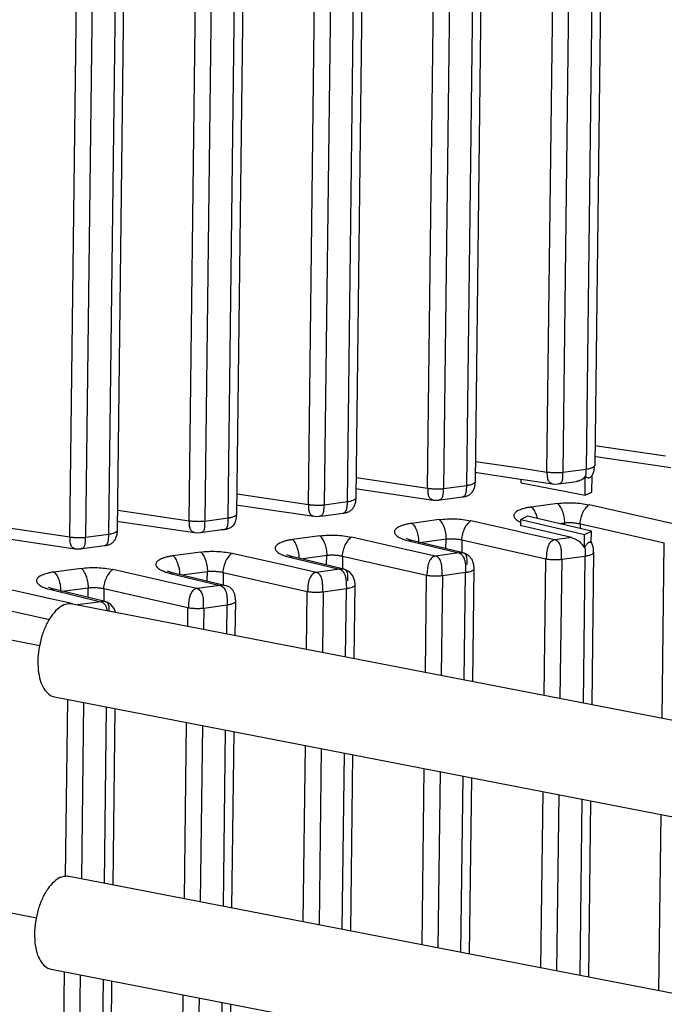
# Paper-space layout 'Layout1' of a CAD drawing. Header units: inches. Extents: x 29 to 351, y 58 to 234.
# Tile 83 of 104: x 111.83 to 113.43, y 160.5 to 162.96. Entities that reach past the tile are written whole.
import ezdxf

# ---------------------------------------------------------------- set-up
doc = ezdxf.new("R2010")
doc.units = ezdxf.units.IN
doc.header["$LTSCALE"] = 1.1
doc.header["$MEASUREMENT"] = 0
doc.linetypes.add('DASHED', pattern=[0.2, 0.1, -0.1])
doc.layers.get('0').update_dxf_attribs({"linetype": 'CONTINUOUS'})
doc.layers.add('3_ALL_AXES', color=7, linetype='CONTINUOUS')
doc.layers.add('7_ALL_FEATURES', color=7, linetype='CONTINUOUS')

psp = doc.layouts.get("Layout1")

# ---------------------------------------------------------------- linework, layer by layer
at = {"color": 7, "linetype": 'Continuous'}
for p, q in [((113.253, 161.7784), (113.2535, 161.8199)), ((113.0769, 161.8019), (113.077, 161.8107)), ((113.236, 161.771), (113.2366, 161.8181)), ((113.2366, 161.8181), (113.2374, 161.8173)), ((113.0698, 161.706), (113.0733, 161.7042)), ((113.0733, 161.7042), (113.0755, 161.7032)), ((113.0756, 161.6945), (113.0758, 161.7101)), ((113.0852, 161.6923), (113.0756, 161.6945)), ((113.0995, 161.689), (113.0852, 161.6923)), ((113.2024, 161.6649), (113.0995, 161.689)), ((113.2344, 161.6393), (113.2348, 161.6729)), ((113.2515, 161.6521), (113.2518, 161.6809)), ((113.2024, 161.6649), (113.1607, 161.6592)), ((113.221, 161.6557), (113.2249, 161.6522)), ((113.2249, 161.6522), (113.2267, 161.6504)), ((113.2351, 161.6406), (113.2344, 161.6393)), ((113.2366, 161.6431), (113.235, 161.6405))]:
    psp.add_line(p, q, dxfattribs=at)
at = {"color": 4, "linetype": 'DASHED'}
for p, q in [((111.8765, 161.3955), (111.4437, 161.4795)), ((111.8682, 160.7163), (111.428, 160.8017))]:
    psp.add_line(p, q, dxfattribs=at)
at = {"color": 7, "linetype": 'Continuous'}
for points, start_tangent, end_tangent in [([(113.2376, 161.8171), (113.2386, 161.8256), (113.2385, 161.8356)], (0.199409, 0.979916), (-0.060018, 0.998197)), ([(113.2366, 161.8181), (113.2287, 161.81), (113.2175, 161.8053), (113.215, 161.8049)], (-0.553323, -0.832966), (-0.990567, -0.137032)), ([(113.2374, 161.8172), (113.2416, 161.8145), (113.2458, 161.814), (113.2499, 161.8157), (113.2527, 161.8186)], (0.701488, -0.712681), (0.588228, 0.808695)), ([(113.0669, 161.7308), (113.0665, 161.7305), (113.0624, 161.7275), (113.0584, 161.721), (113.0586, 161.7176), (113.0602, 161.7142), (113.0632, 161.7108), (113.0674, 161.7076), (113.0698, 161.706)], (-0.857786, -0.514007), (0.867294, -0.497797)), ([(113.1015, 161.741), (113.0929, 161.7397), (113.085, 161.7379), (113.0779, 161.7357), (113.0717, 161.7333), (113.0669, 161.7308)], (-0.992241, -0.124328), (-0.857786, -0.514007)), ([(113.2024, 161.6649), (113.2157, 161.6594), (113.221, 161.6557)], (0.973733, -0.227694), (0.780641, -0.624979)), ([(113.2267, 161.6504), (113.2344, 161.6393)], (0.67558, -0.737286), (0.453223, -0.891397)), ([(113.2408, 161.6486), (113.2366, 161.6431)], (-0.656788, -0.754076), (-0.53988, -0.841742)), ([(113.2455, 161.6526), (113.2408, 161.6486)], (-0.922148, -0.386838), (-0.656788, -0.754076)), ([(113.2515, 161.6521), (113.2466, 161.6529), (113.2455, 161.6526)], (-0.779365, 0.62657), (-0.922148, -0.386838)), ([(113.2486, 161.6567), (113.2515, 161.6521)], (0.605772, -0.795638), (0.457548, -0.889185)), ([(113.2354, 161.6412), (113.2362, 161.6299), (113.2358, 161.6189)], (0.117563, -0.993065), (-0.082824, -0.996564))]:
    psp.add_spline(points, degree=3, dxfattribs=dict(at, start_tangent=start_tangent, end_tangent=end_tangent))
at = {"layer": '3_ALL_AXES', "color": 7, "linetype": 'Continuous'}
for p, q in [((111.9582, 161.5), (114.8565, 160.9378)), ((111.9132, 161.2681), (114.8115, 160.706)), ((111.9499, 160.8208), (114.8482, 160.2586)), ((111.9049, 160.5889), (114.8032, 160.0268))]:
    psp.add_line(p, q, dxfattribs=at)
at = {"layer": '3_ALL_AXES', "color": 7, "linetype": 'Continuous', "end_tangent": (0.980777, -0.19513)}
for points, start_tangent in [([(111.9371, 161.4972), (111.9535, 161.5005), (111.9582, 161.5)], (0.917444, 0.397864)), ([(111.9371, 161.4972), (111.9206, 161.4862), (111.905, 161.4683), (111.8916, 161.4445), (111.8812, 161.4167), (111.8745, 161.3866), (111.872, 161.3564), (111.8738, 161.3281), (111.8798, 161.3035), (111.8897, 161.2845), (111.9027, 161.2722), (111.9132, 161.2681)], (-0.917444, -0.397864)), ([(111.9288, 160.818), (111.9123, 160.807), (111.8967, 160.7891), (111.8833, 160.7653), (111.8729, 160.7375), (111.8662, 160.7074), (111.8637, 160.6772), (111.8655, 160.6488), (111.8715, 160.6243), (111.8814, 160.6053), (111.8943, 160.593), (111.9049, 160.5889)], (-0.917444, -0.397864)), ([(111.9288, 160.818), (111.9452, 160.8213), (111.9499, 160.8208)], (0.917444, 0.397864))]:
    psp.add_spline(points, degree=3, dxfattribs=dict(at, start_tangent=start_tangent))
at = {"layer": '7_ALL_FEATURES', "color": 7, "linetype": 'Continuous'}
for p, q in [((111.9515, 161.6665), (111.9987, 165.5255)), ((112.0379, 165.5179), (111.9908, 161.6657)), ((112.0488, 161.6736), (112.0957, 165.5067)), ((112.0704, 161.6837), (112.1171, 165.5025)), ((112.2489, 161.707), (112.2949, 165.4681)), ((112.3342, 165.4605), (112.2883, 161.7062)), ((112.3462, 161.7141), (112.3919, 165.4493)), ((112.3678, 161.7242), (112.4133, 165.4451)), ((112.5463, 161.7475), (112.5911, 165.4106)), ((112.6304, 165.403), (112.5857, 161.7467)), ((112.6436, 161.7546), (112.6881, 165.3918)), ((112.6653, 161.7647), (112.7096, 165.3876)), ((112.8437, 161.788), (112.8873, 165.3532)), ((112.9266, 165.3455), (112.8831, 161.7872)), ((112.9411, 161.7951), (112.9843, 165.3343)), ((112.9627, 161.8052), (113.0058, 165.3302)), ((113.1412, 161.8285), (113.1836, 165.2957)), ((113.2228, 165.2881), (113.1805, 161.8277)), ((113.2806, 165.2769), (113.2385, 161.8356)), ((113.302, 165.2727), (113.2601, 161.8457)), ((113.2607, 161.8948), (113.4363, 161.8687)), ((112.9633, 161.8549), (113.0791, 161.8377)), ((113.2601, 161.8457), (113.2601, 161.8458)), ((113.2604, 161.8674), (113.2632, 161.8669)), ((113.2632, 161.8669), (113.4332, 161.8419)), ((112.963, 161.8275), (112.9659, 161.8271)), ((112.9659, 161.8271), (113.0752, 161.811)), ((113.0791, 161.8377), (113.1412, 161.8285)), ((113.1805, 161.8277), (113.2385, 161.8356)), ((113.4332, 161.8419), (113.4501, 161.8394)), ((112.6659, 161.8144), (112.8437, 161.788)), ((112.8831, 161.7872), (112.9411, 161.7951)), ((112.9627, 161.8052), (112.9627, 161.8052)), ((113.0752, 161.811), (113.0932, 161.8083)), ((113.0769, 161.8019), (113.236, 161.771)), ((113.0932, 161.8083), (113.155, 161.7992)), ((113.1701, 161.7988), (113.2149, 161.8049)), ((113.1703, 161.7988), (113.1701, 161.7988)), ((112.3685, 161.7739), (112.5463, 161.7475)), ((112.6655, 161.787), (112.6685, 161.7865)), ((112.6685, 161.7865), (112.8407, 161.7612)), ((113.236, 161.771), (113.253, 161.7784)), ((112.3681, 161.7465), (112.3711, 161.746)), ((112.3711, 161.746), (112.5432, 161.7207)), ((112.5857, 161.7467), (112.6436, 161.7546)), ((112.6653, 161.7647), (112.6653, 161.7647)), ((112.8407, 161.7612), (112.8576, 161.7587)), ((112.8576, 161.7587), (112.8576, 161.7587)), ((112.9294, 161.7665), (112.9296, 161.7665)), ((113.1675, 161.75), (113.1015, 161.741)), ((113.4558, 161.6994), (113.2462, 161.7468)), ((112.071, 161.7334), (112.2489, 161.707)), ((112.632, 161.726), (112.6321, 161.726)), ((111.7416, 161.6976), (111.9515, 161.6665)), ((112.0707, 161.706), (112.0736, 161.7055)), ((112.0736, 161.7055), (112.2458, 161.6802)), ((112.2883, 161.7062), (112.3462, 161.7141)), ((112.5432, 161.7207), (112.5602, 161.7182)), ((112.5602, 161.7182), (112.5601, 161.7182)), ((112.8724, 161.7098), (112.8041, 161.7005)), ((113.069, 161.6799), (112.9511, 161.7066)), ((113.08, 161.712), (113.0758, 161.7101)), ((113.0758, 161.7101), (113.2348, 161.6729)), ((113.0829, 161.7134), (113.08, 161.712)), ((113.0928, 161.718), (113.0829, 161.7134)), ((113.2518, 161.6809), (113.0928, 161.718)), ((113.1705, 161.6999), (113.1847, 161.7018)), ((113.1846, 161.6966), (113.1847, 161.7018)), ((113.224, 161.6994), (113.2239, 161.6874)), ((113.224, 161.6994), (113.2544, 161.6925)), ((111.9908, 161.6657), (112.0488, 161.6736)), ((112.0704, 161.6837), (112.0704, 161.6837)), ((112.2458, 161.6802), (112.2627, 161.6777)), ((112.3361, 161.6852), (112.2778, 161.6772)), ((112.278, 161.6772), (112.2779, 161.6772)), ((112.3361, 161.6852), (112.3362, 161.6852)), ((113.0721, 161.6792), (113.069, 161.6799)), ((113.0967, 161.6737), (113.0721, 161.6792)), ((113.1607, 161.6592), (113.0967, 161.6737)), ((113.2348, 161.6729), (113.2518, 161.6809)), ((113.2544, 161.6925), (113.4336, 161.6521)), ((111.7579, 161.6677), (111.9484, 161.6397)), ((112.575, 161.6693), (112.5067, 161.66)), ((112.7991, 161.6332), (112.6537, 161.6661)), ((112.7891, 161.6587), (112.7964, 161.6568)), ((112.7917, 161.6619), (112.7904, 161.6626)), ((112.8044, 161.6578), (112.7964, 161.6568)), ((112.7964, 161.6568), (112.9213, 161.6266)), ((112.8046, 161.6578), (112.8044, 161.6578)), ((112.9323, 161.6269), (112.8046, 161.6578)), ((112.821, 161.659), (112.8212, 161.6523)), ((112.8251, 161.6528), (112.8895, 161.6616)), ((112.8892, 161.6373), (112.8895, 161.6616)), ((112.9289, 161.6592), (112.9285, 161.6269)), ((112.9289, 161.6592), (113.1385, 161.6119)), ((113.4283, 161.2149), (113.4336, 161.6521)), ((111.9484, 161.6397), (111.9653, 161.6372)), ((111.9653, 161.6372), (111.9653, 161.6372)), ((112.0371, 161.645), (112.0373, 161.645)), ((112.2775, 161.6288), (112.2092, 161.6195)), ((112.5017, 161.5927), (112.3562, 161.6256)), ((112.8633, 161.6187), (112.7991, 161.6332)), ((112.9213, 161.6266), (112.8633, 161.6187)), ((112.931, 161.6269), (112.9291, 161.6271)), ((112.9324, 161.6269), (112.931, 161.6271)), ((112.9364, 161.6254), (112.931, 161.6269)), ((112.9348, 161.6259), (112.9324, 161.6267)), ((112.9463, 161.6199), (112.9364, 161.6254)), ((113.2575, 161.6284), (113.2528, 161.2489)), ((113.2575, 161.6284), (113.2575, 161.6284)), ((112.4917, 161.6182), (112.499, 161.6163)), ((112.4949, 161.621), (112.4929, 161.622)), ((112.507, 161.6173), (112.499, 161.6163)), ((112.499, 161.6163), (112.6238, 161.5861)), ((112.5072, 161.6173), (112.507, 161.6173)), ((112.6349, 161.5864), (112.5072, 161.6172)), ((112.5276, 161.6123), (112.5921, 161.6211)), ((112.5918, 161.5968), (112.5921, 161.6211)), ((112.6315, 161.6187), (112.6311, 161.5864)), ((112.6315, 161.6187), (112.8411, 161.5714)), ((112.9545, 161.6102), (112.9463, 161.6199)), ((113.1344, 161.2719), (113.1385, 161.6119)), ((113.1779, 161.611), (113.1736, 161.2643)), ((113.1779, 161.611), (113.2358, 161.6189)), ((113.2358, 161.6189), (113.2314, 161.2531)), ((111.9801, 161.5883), (111.9118, 161.579)), ((112.2042, 161.5522), (112.0588, 161.5851)), ((112.1942, 161.5777), (112.2016, 161.5757)), ((112.1975, 161.5805), (112.1955, 161.5815)), ((112.2096, 161.5768), (112.2016, 161.5757)), ((112.2016, 161.5757), (112.3264, 161.5456)), ((112.2098, 161.5767), (112.2096, 161.5768)), ((112.3375, 161.5459), (112.2098, 161.5767)), ((112.2302, 161.5718), (112.2947, 161.5806)), ((112.2944, 161.5563), (112.2947, 161.5806)), ((112.334, 161.5782), (112.3336, 161.5459)), ((112.334, 161.5782), (112.5437, 161.5309)), ((112.5659, 161.5782), (112.5017, 161.5927)), ((112.6238, 161.5861), (112.5659, 161.5782)), ((112.6336, 161.5864), (112.6316, 161.5866)), ((112.635, 161.5864), (112.6336, 161.5866)), ((112.639, 161.5849), (112.6336, 161.5864)), ((112.6373, 161.5854), (112.6349, 161.5862)), ((112.6488, 161.5794), (112.639, 161.5849)), ((112.6571, 161.5697), (112.6488, 161.5794)), ((112.8805, 161.5705), (112.9384, 161.5784)), ((112.9351, 161.3105), (112.9384, 161.5784)), ((112.9383, 161.5905), (112.9384, 161.5784)), ((112.9566, 161.3063), (112.96, 161.5879)), ((112.96, 161.5878), (112.96, 161.5879)), ((112.2684, 161.5377), (112.2042, 161.5522)), ((112.6409, 161.55), (112.641, 161.5379)), ((112.8381, 161.3293), (112.8411, 161.5714)), ((112.8805, 161.5705), (112.8774, 161.3217)), ((111.9068, 161.5117), (111.7614, 161.5445)), ((111.8968, 161.5371), (111.9042, 161.5352)), ((111.8994, 161.5403), (111.8981, 161.541)), ((111.9122, 161.5363), (111.9042, 161.5352)), ((111.9042, 161.5352), (112.029, 161.5051)), ((111.9124, 161.5362), (111.9122, 161.5363)), ((112.04, 161.5054), (111.9124, 161.5362)), ((111.9288, 161.5375), (111.929, 161.5308)), ((111.9328, 161.5313), (111.9973, 161.5401)), ((111.997, 161.5158), (111.9973, 161.5401)), ((112.0366, 161.5377), (112.0362, 161.5054)), ((112.0366, 161.5377), (112.2462, 161.4903)), ((112.3264, 161.5456), (112.2684, 161.5377)), ((112.3359, 161.5459), (112.3342, 161.5461)), ((112.3376, 161.5458), (112.3359, 161.5461)), ((112.3419, 161.5446), (112.3359, 161.5459)), ((112.5419, 161.3868), (112.5437, 161.5309)), ((112.583, 161.53), (112.5812, 161.3792)), ((112.583, 161.53), (112.641, 161.5379)), ((112.6389, 161.368), (112.641, 161.5379)), ((112.6604, 161.3638), (112.6626, 161.5474)), ((112.6626, 161.5473), (112.6626, 161.5474)), ((111.9387, 161.5045), (111.9068, 161.5117)), ((111.9582, 161.5001), (111.9387, 161.5045)), ((112.0097, 161.5024), (111.971, 161.4972)), ((112.029, 161.5051), (112.0097, 161.5024)), ((112.0387, 161.5054), (112.0368, 161.5056)), ((112.0401, 161.5053), (112.0387, 161.5056)), ((112.0441, 161.5039), (112.0387, 161.5054)), ((112.0425, 161.5043), (112.0401, 161.5051)), ((112.054, 161.4984), (112.0441, 161.5039)), ((112.3641, 161.4213), (112.3652, 161.5069)), ((112.3652, 161.5069), (112.365, 161.5122)), ((111.7392, 161.4971), (111.9008, 161.4607)), ((112.0622, 161.4886), (112.054, 161.4984)), ((112.0656, 161.4792), (112.0622, 161.4886)), ((112.2457, 161.4442), (112.2462, 161.4903)), ((112.2856, 161.4894), (112.285, 161.4366)), ((112.2856, 161.4894), (112.3436, 161.4973)), ((112.3427, 161.4254), (112.3436, 161.4973)), ((111.9411, 160.8209), (111.9465, 161.2616)), ((111.9858, 161.254), (111.9804, 160.8149)), ((112.0382, 160.8037), (112.0435, 161.2428)), ((112.0596, 160.7995), (112.065, 161.2387)), ((112.2374, 160.765), (112.2427, 161.2042)), ((112.282, 161.1966), (112.2767, 160.7574)), ((112.3344, 160.7462), (112.3398, 161.1854)), ((112.3558, 160.7421), (112.3612, 161.1812)), ((112.5336, 160.7076), (112.539, 161.1467)), ((112.5783, 161.1391), (112.5729, 160.7)), ((112.6306, 160.6888), (112.636, 161.1279)), ((112.6521, 160.6846), (112.6574, 161.1237)), ((112.8298, 160.6501), (112.8352, 161.0893)), ((112.8745, 161.0817), (112.8691, 160.6425)), ((112.9268, 160.6313), (112.9322, 161.0705)), ((112.9483, 160.6271), (112.9537, 161.0663)), ((113.1261, 160.5927), (113.1314, 161.0318)), ((113.1707, 161.0242), (113.1653, 160.585)), ((113.2284, 161.013), (113.2231, 160.5739)), ((113.2499, 161.0088), (113.2445, 160.5697)), ((113.42, 160.5357), (113.4254, 160.9748)), ((111.8915, 156.7611), (111.9382, 160.5824)), ((111.9775, 160.5748), (111.9309, 156.7603)), ((111.9888, 156.7682), (112.0352, 160.5636)), ((112.0104, 156.7783), (112.0567, 160.5595)), ((112.1889, 156.8016), (112.2344, 160.525)), ((112.2737, 160.5174), (112.2283, 156.8008)), ((112.2862, 156.8087), (112.3315, 160.5062)), ((112.3079, 156.8188), (112.3529, 160.502))]:
    psp.add_line(p, q, dxfattribs=at)
for points in [[(113.2586, 161.8324), (113.2599, 161.8412), (113.2601, 161.8457)], [(113.2527, 161.8186), (113.256, 161.8244), (113.2586, 161.8324)], [(112.9553, 161.7792), (112.9566, 161.7812), (112.9577, 161.7832), (112.9587, 161.7854), (112.9597, 161.7876), (112.9604, 161.79), (112.9611, 161.7925), (112.9617, 161.795), (112.9621, 161.7976), (112.9624, 161.8003), (112.9626, 161.8031), (112.9627, 161.8052)], [(113.1542, 161.7994), (113.161, 161.7985), (113.1701, 161.7989)], [(112.9295, 161.7665), (112.9295, 161.7665), (112.9295, 161.7665), (112.9306, 161.7666), (112.9319, 161.7667), (112.9333, 161.7669), (112.9349, 161.7672), (112.9364, 161.7675), (112.938, 161.7678), (112.9395, 161.7682), (112.9411, 161.7688), (112.9428, 161.7694), (112.9444, 161.7701), (112.9461, 161.771), (112.9477, 161.772), (112.9494, 161.7731), (112.951, 161.7744), (112.9525, 161.7759), (112.954, 161.7775), (112.9553, 161.7792)], [(112.6579, 161.7387), (112.6592, 161.7406), (112.6603, 161.7427), (112.6613, 161.7448), (112.6622, 161.7471), (112.663, 161.7495), (112.6637, 161.7519), (112.6643, 161.7545), (112.6647, 161.7571), (112.665, 161.7598), (112.6652, 161.7626), (112.6653, 161.7647)], [(112.8576, 161.7587), (112.8639, 161.7582), (112.8715, 161.7586)], [(112.8715, 161.7586), (112.8809, 161.7599), (112.9125, 161.7642), (112.9294, 161.7665)], [(112.361, 161.6978), (112.3626, 161.7005), (112.364, 161.7035), (112.3652, 161.7067), (112.3662, 161.7103), (112.367, 161.7141), (112.3675, 161.7182), (112.3678, 161.7226), (112.3678, 161.7242)], [(112.574, 161.7181), (112.5835, 161.7194), (112.6151, 161.7237), (112.632, 161.726)], [(112.6321, 161.726), (112.6321, 161.726), (112.6321, 161.726), (112.6332, 161.7261), (112.6345, 161.7262), (112.6359, 161.7264), (112.6374, 161.7266), (112.639, 161.7269), (112.6406, 161.7273), (112.6421, 161.7277), (112.6437, 161.7283), (112.6453, 161.7289), (112.647, 161.7296), (112.6487, 161.7305), (112.6503, 161.7315), (112.652, 161.7326), (112.6536, 161.7339), (112.6551, 161.7353), (112.6566, 161.737), (112.6579, 161.7387)], [(112.3361, 161.6852), (112.3381, 161.6855), (112.3395, 161.6857), (112.3411, 161.686), (112.3429, 161.6864), (112.3447, 161.6868), (112.3467, 161.6874), (112.3487, 161.6881), (112.3508, 161.6891), (112.353, 161.6903), (112.3551, 161.6917), (112.3572, 161.6934), (112.3591, 161.6955), (112.361, 161.6978)], [(112.5601, 161.7182), (112.5664, 161.7177), (112.5741, 161.7181)], [(112.0631, 161.6577), (112.0643, 161.6596), (112.0655, 161.6617), (112.0665, 161.6638), (112.0674, 161.6661), (112.0682, 161.6685), (112.0688, 161.6709), (112.0694, 161.6735), (112.0698, 161.6761), (112.0702, 161.6788), (112.0704, 161.6816), (112.0704, 161.6837)], [(112.2619, 161.6778), (112.2687, 161.677), (112.2779, 161.6773)], [(112.0373, 161.645), (112.0373, 161.645), (112.0373, 161.645), (112.0384, 161.6451), (112.0396, 161.6452), (112.0411, 161.6454), (112.0426, 161.6456), (112.0442, 161.6459), (112.0457, 161.6463), (112.0473, 161.6467), (112.0489, 161.6472), (112.0505, 161.6478), (112.0521, 161.6486), (112.0538, 161.6494), (112.0555, 161.6504), (112.0571, 161.6516), (112.0587, 161.6529), (112.0603, 161.6543), (112.0617, 161.6559), (112.0631, 161.6577)], [(112.8043, 161.6577), (112.7983, 161.6593), (112.7917, 161.6619)], [(113.2575, 161.6284), (113.2574, 161.6328), (113.2568, 161.6383), (113.2558, 161.6434), (113.2542, 161.6486), (113.2518, 161.6535), (113.2515, 161.6539)], [(111.9653, 161.6372), (111.9716, 161.6366), (111.9793, 161.6371)], [(111.9792, 161.6371), (111.9886, 161.6384), (112.0202, 161.6427), (112.0371, 161.645)], [(112.5069, 161.6171), (112.5021, 161.6184), (112.4949, 161.621)], [(112.96, 161.5878), (112.9592, 161.5969), (112.9545, 161.6102)], [(112.2095, 161.5766), (112.2047, 161.5779), (112.1975, 161.5805)], [(112.6626, 161.5473), (112.6618, 161.5564), (112.6571, 161.5697)], [(111.912, 161.5361), (111.906, 161.5378), (111.8994, 161.5403)], [(112.365, 161.5122), (112.3631, 161.5237), (112.3582, 161.534), (112.3506, 161.541), (112.3419, 161.5446)]]:
    psp.add_lwpolyline(points, dxfattribs=at)
for points, start_tangent, end_tangent in [([(113.2385, 161.8356), (113.2407, 161.836), (113.2429, 161.8363), (113.2469, 161.8372), (113.2505, 161.8383), (113.2536, 161.8395), (113.2562, 161.8408), (113.2581, 161.8422), (113.2601, 161.8452), (113.2601, 161.8457)], (0.990321, 0.138797), (0.012664, 0.99992)), ([(113.1412, 161.8285), (113.142, 161.8284), (113.1462, 161.8279), (113.1508, 161.8276), (113.1557, 161.8273), (113.1583, 161.8272), (113.1608, 161.8271), (113.1658, 161.827), (113.1708, 161.8271), (113.1798, 161.8276), (113.1805, 161.8277)], (0.990149, -0.140019), (0.994274, 0.106859)), ([(113.1543, 161.7993), (113.1516, 161.8001), (113.148, 161.8024), (113.1454, 161.8057), (113.1444, 161.8077), (113.1436, 161.8101), (113.1426, 161.8154), (113.1421, 161.8215), (113.142, 161.8284)], (-0.981193, 0.193027), (0.012225, 0.999925)), ([(113.1798, 161.8276), (113.1799, 161.8207), (113.1798, 161.8143), (113.1796, 161.8114), (113.1792, 161.8087), (113.1786, 161.8063), (113.1778, 161.8042), (113.1754, 161.8011), (113.1721, 161.7993), (113.1702, 161.7989)], (0.016666, -0.999861), (-0.990109, -0.140301)), ([(112.9296, 161.7665), (112.9307, 161.7667), (112.9327, 161.7674), (112.9358, 161.7696), (112.937, 161.7711), (112.9381, 161.7728), (112.9389, 161.7749), (112.9396, 161.7771), (112.9404, 161.7823), (112.9409, 161.7884), (112.941, 161.7916), (112.9411, 161.7951)], (0.989295, 0.145932), (0.012225, 0.999925)), ([(112.9411, 161.7951), (112.9495, 161.7968), (112.9562, 161.799), (112.9587, 161.8003), (112.9607, 161.8017), (112.9626, 161.8046), (112.9627, 161.8052)], (0.990321, 0.138798), (0.007086, 0.999975)), ([(112.8437, 161.788), (112.8446, 161.7879), (112.8466, 161.7877), (112.8488, 161.7874), (112.8534, 161.787), (112.8583, 161.7867), (112.8608, 161.7866), (112.8633, 161.7866), (112.8683, 161.7865), (112.8732, 161.7866), (112.8779, 161.7868), (112.8822, 161.7871), (112.8831, 161.7872)], (0.990152, -0.14), (0.993986, 0.109511)), ([(112.8576, 161.7587), (112.8542, 161.7596), (112.8506, 161.7618), (112.848, 161.7652), (112.847, 161.7672), (112.8462, 161.7696), (112.8452, 161.7749), (112.8447, 161.781), (112.8446, 161.7844), (112.8446, 161.7879)], (-0.989131, 0.147039), (0.012225, 0.999925)), ([(112.8822, 161.7871), (112.8821, 161.7804), (112.8818, 161.7744), (112.8815, 161.7717), (112.8811, 161.7692), (112.8805, 161.7669), (112.8798, 161.7649), (112.8777, 161.7617), (112.8747, 161.7595), (112.8715, 161.7586)], (-0.012225, -0.999925), (-0.990528, -0.13731)), ([(112.5463, 161.7475), (112.5472, 161.7474), (112.5492, 161.7471), (112.5514, 161.7469), (112.556, 161.7465), (112.5608, 161.7462), (112.5633, 161.7461), (112.5658, 161.7461), (112.5709, 161.746), (112.5758, 161.746), (112.5805, 161.7462), (112.5848, 161.7466), (112.5857, 161.7467)], (0.990151, -0.140001), (0.993985, 0.109512)), ([(112.5601, 161.7182), (112.5568, 161.7191), (112.5532, 161.7213), (112.5506, 161.7247), (112.5496, 161.7267), (112.5488, 161.729), (112.5477, 161.7343), (112.5472, 161.7405), (112.5472, 161.7439), (112.5472, 161.7474)], (-0.989131, 0.147035), (0.012225, 0.999925)), ([(112.5848, 161.7466), (112.5847, 161.7398), (112.5844, 161.7339), (112.5841, 161.7312), (112.5837, 161.7287), (112.5831, 161.7264), (112.5824, 161.7244), (112.5803, 161.7212), (112.5773, 161.719), (112.5741, 161.7181)], (-0.012225, -0.999925), (-0.990527, -0.137316)), ([(112.6321, 161.726), (112.6333, 161.7262), (112.6352, 161.7269), (112.6384, 161.7291), (112.6396, 161.7306), (112.6406, 161.7323), (112.6415, 161.7344), (112.6421, 161.7366), (112.643, 161.7418), (112.6435, 161.7478), (112.6436, 161.7511), (112.6436, 161.7546)], (0.989294, 0.145934), (0.012225, 0.999925)), ([(112.6436, 161.7546), (112.6521, 161.7562), (112.6587, 161.7585), (112.6613, 161.7598), (112.6632, 161.7612), (112.6652, 161.7641), (112.6653, 161.7647)], (0.99032, 0.1388), (0.007086, 0.999975)), ([(113.1675, 161.75), (113.1877, 161.7518), (113.2074, 161.7518), (113.2268, 161.7502), (113.2462, 161.7468)], (0.991661, 0.128876), (0.976577, -0.215166)), ([(113.1854, 161.7019), (113.184, 161.7168), (113.18, 161.731), (113.1743, 161.7427), (113.171, 161.747), (113.1675, 161.75)], (0.012121, 0.999927), (-0.839438, 0.543455)), ([(113.2462, 161.7468), (113.2423, 161.7441), (113.2383, 161.7399), (113.2309, 161.7283), (113.2254, 161.7142), (113.2231, 161.6996)], (-0.898649, -0.438668), (-0.012225, -0.999925)), ([(112.3462, 161.7141), (112.3485, 161.7144), (112.3506, 161.7148), (112.3547, 161.7157), (112.3583, 161.7168), (112.3614, 161.718), (112.3639, 161.7193), (112.3659, 161.7207), (112.3678, 161.7236), (112.3678, 161.7242)], (0.99032, 0.138805), (0.008828, 0.999961)), ([(113.1015, 161.741), (113.1048, 161.7382), (113.1081, 161.734), (113.1112, 161.7286), (113.1139, 161.7222), (113.116, 161.7151), (113.1166, 161.7126)], (0.836564, -0.54787), (0.212775, -0.977101)), ([(112.2489, 161.707), (112.2498, 161.7069), (112.254, 161.7064), (112.2586, 161.706), (112.2635, 161.7057), (112.266, 161.7056), (112.2685, 161.7056), (112.2736, 161.7055), (112.2785, 161.7056), (112.2875, 161.7061), (112.2883, 161.7062)], (0.990148, -0.140023), (0.994274, 0.106863)), ([(112.262, 161.6778), (112.2594, 161.6786), (112.2558, 161.6808), (112.2531, 161.6842), (112.2522, 161.6862), (112.2514, 161.6885), (112.2503, 161.6938), (112.2498, 161.7), (112.2498, 161.7069)], (-0.981195, 0.193018), (0.012225, 0.999925)), ([(112.2875, 161.7061), (112.2876, 161.6991), (112.2875, 161.6927), (112.2873, 161.6898), (112.2869, 161.6871), (112.2863, 161.6847), (112.2855, 161.6827), (112.2832, 161.6796), (112.2799, 161.6778), (112.278, 161.6774)], (0.016668, -0.999861), (-0.990106, -0.140323)), ([(112.3445, 161.6926), (112.3452, 161.695), (112.346, 161.7007), (112.3464, 161.7072), (112.3463, 161.7106), (112.3462, 161.7141)], (0.329677, 0.944094), (-0.056783, 0.998387)), ([(112.8041, 161.7005), (112.7955, 161.6992), (112.7876, 161.6974), (112.7805, 161.6952), (112.7742, 161.6928), (112.769, 161.69), (112.765, 161.687), (112.7609, 161.6805), (112.7611, 161.6771), (112.7628, 161.6736), (112.7658, 161.6703), (112.7699, 161.6671), (112.7752, 161.6641), (112.7785, 161.6625)], (-0.992242, -0.124319), (0.916606, -0.399792)), ([(112.8041, 161.7005), (112.8074, 161.6977), (112.8107, 161.6935), (112.8138, 161.6881), (112.8165, 161.6817), (112.8186, 161.6746), (112.8201, 161.667), (112.821, 161.6594), (112.821, 161.659)], (0.836559, -0.547876), (0.071008, -0.997476)), ([(112.8903, 161.6617), (112.8889, 161.6766), (112.8849, 161.6908), (112.8792, 161.7025), (112.8759, 161.7068), (112.8724, 161.7098)], (0.012122, 0.999927), (-0.84304, 0.537851)), ([(112.8725, 161.7098), (112.8926, 161.7116), (112.9123, 161.7116), (112.9317, 161.71), (112.9511, 161.7066)], (0.991628, 0.129127), (0.976578, -0.215163)), ([(112.9511, 161.7066), (112.9472, 161.7039), (112.9432, 161.6997), (112.9358, 161.6881), (112.9303, 161.674), (112.928, 161.6594)], (-0.898651, -0.438665), (-0.012225, -0.999925)), ([(113.1847, 161.7018), (113.1854, 161.7019), (113.1944, 161.7024), (113.2044, 161.7022), (113.2143, 161.7012), (113.2231, 161.6996), (113.224, 161.6994)], (0.99292, 0.118787), (0.968289, -0.249833)), ([(112.0373, 161.645), (112.0384, 161.6452), (112.0404, 161.6458), (112.0436, 161.648), (112.0448, 161.6495), (112.0458, 161.6513), (112.0466, 161.6533), (112.0473, 161.6556), (112.0482, 161.6608), (112.0486, 161.6668), (112.0487, 161.6701), (112.0488, 161.6736)], (0.989293, 0.145942), (0.012225, 0.999925)), ([(112.0488, 161.6736), (112.0572, 161.6752), (112.0639, 161.6775), (112.0664, 161.6788), (112.0684, 161.6802), (112.0704, 161.6831), (112.0704, 161.6837)], (0.990319, 0.138808), (0.007086, 0.999975)), ([(112.3281, 161.6857), (112.3309, 161.6853), (112.3335, 161.6851), (112.3361, 161.6852)], (0.984304, -0.176484), (0.99149, 0.130183)), ([(112.3362, 161.6852), (112.3378, 161.6856), (112.3412, 161.6873), (112.3425, 161.6887), (112.3436, 161.6905), (112.3445, 161.6926)], (0.990859, 0.134899), (0.329677, 0.944094)), ([(111.9515, 161.6665), (111.9523, 161.6664), (111.9544, 161.6661), (111.9565, 161.6659), (111.9611, 161.6655), (111.966, 161.6652), (111.9685, 161.6651), (111.971, 161.665), (111.976, 161.665), (111.9809, 161.665), (111.9856, 161.6652), (111.9899, 161.6655), (111.9908, 161.6656)], (0.990151, -0.140007), (0.993985, 0.109516)), ([(111.9653, 161.6372), (111.9619, 161.6381), (111.9583, 161.6403), (111.9557, 161.6436), (111.9547, 161.6457), (111.9539, 161.648), (111.9529, 161.6533), (111.9524, 161.6595), (111.9523, 161.6628), (111.9523, 161.6664)], (-0.989132, 0.147028), (0.012225, 0.999925)), ([(111.9899, 161.6655), (111.9898, 161.6588), (111.9895, 161.6528), (111.9893, 161.6501), (111.9888, 161.6476), (111.9883, 161.6454), (111.9875, 161.6434), (111.9855, 161.6402), (111.9825, 161.638), (111.9793, 161.6371)], (-0.012225, -0.999925), (-0.990527, -0.137321)), ([(112.5067, 161.66), (112.4981, 161.6586), (112.4902, 161.6569), (112.483, 161.6547), (112.4768, 161.6522), (112.4716, 161.6495), (112.4676, 161.6465), (112.4635, 161.64), (112.4637, 161.6366), (112.4653, 161.6331), (112.4683, 161.6298), (112.4725, 161.6265), (112.4807, 161.6222)], (-0.991762, -0.128098), (0.916887, -0.399146)), ([(112.5204, 161.6352), (112.5186, 161.6407), (112.5131, 161.6527), (112.5099, 161.6571), (112.5083, 161.6587), (112.5067, 161.66)], (-0.27713, 0.960833), (-0.839438, 0.543456)), ([(112.575, 161.6693), (112.5952, 161.6711), (112.6149, 161.6711), (112.6343, 161.6695), (112.6537, 161.6661)], (0.99166, 0.12888), (0.976579, -0.215159)), ([(112.593, 161.6212), (112.5917, 161.6363), (112.5877, 161.6505), (112.5819, 161.662), (112.5785, 161.6663), (112.575, 161.6693)], (0.012225, 0.999925), (-0.839438, 0.543456)), ([(112.6537, 161.6661), (112.6497, 161.6634), (112.6458, 161.6592), (112.6384, 161.6476), (112.6329, 161.6335), (112.6306, 161.6189)], (-0.898652, -0.438663), (-0.012225, -0.999925)), ([(112.7785, 161.6625), (112.7814, 161.6613), (112.7885, 161.6589), (112.7891, 161.6587)], (0.916606, -0.399792), (0.958745, -0.284266)), ([(112.8895, 161.6616), (112.8903, 161.6617), (112.8993, 161.6622), (112.9093, 161.662), (112.9192, 161.661), (112.928, 161.6594), (112.9289, 161.6592)], (0.99292, 0.118783), (0.968289, -0.249834)), ([(113.1607, 161.6592), (113.1546, 161.6573), (113.1498, 161.6535), (113.1461, 161.6482), (113.1434, 161.6418), (113.1424, 161.6383), (113.1415, 161.6346), (113.1403, 161.627), (113.1396, 161.6192), (113.1394, 161.6117)], (-0.990848, -0.134979), (-0.012225, -0.999925)), ([(113.1772, 161.6109), (113.1773, 161.6146), (113.1774, 161.6184), (113.1775, 161.6223), (113.1775, 161.6262), (113.1774, 161.6301), (113.1771, 161.6339), (113.1766, 161.6377), (113.1758, 161.6411), (113.1736, 161.6475), (113.1703, 161.6528), (113.166, 161.6567), (113.1607, 161.6592)], (0.040873, 0.999164), (-0.961717, 0.274046)), ([(112.2775, 161.6288), (112.2978, 161.6306), (112.3175, 161.6306), (112.3369, 161.629), (112.3562, 161.6256)], (0.991659, 0.128887), (0.976579, -0.215158)), ([(112.2956, 161.5807), (112.2942, 161.5958), (112.2903, 161.61), (112.2845, 161.6215), (112.2811, 161.6258), (112.2775, 161.6288)], (0.012225, 0.999925), (-0.839439, 0.543454)), ([(112.3562, 161.6256), (112.3523, 161.6229), (112.3483, 161.6187), (112.3409, 161.6071), (112.3354, 161.5929), (112.3332, 161.5784)], (-0.898654, -0.438658), (-0.012225, -0.999925)), ([(112.523, 161.6229), (112.5225, 161.6263), (112.5204, 161.6352)], (-0.142304, 0.989823), (-0.27713, 0.960833)), ([(112.5238, 161.6133), (112.5235, 161.6189), (112.523, 161.6229)], (-0.013749, 0.999905), (-0.142304, 0.989823)), ([(112.9291, 161.6271), (112.9272, 161.6271), (112.9243, 161.627), (112.9228, 161.6268), (112.9213, 161.6266)], (-0.998828, 0.048405), (-0.98937, -0.14542)), ([(112.9213, 161.6266), (112.9227, 161.6262), (112.9241, 161.6256), (112.9267, 161.6242), (112.9289, 161.6223), (112.9309, 161.62), (112.9339, 161.6146), (112.934, 161.6144)], (0.971989, -0.235026), (0.385475, -0.922718)), ([(112.9422, 161.5979), (112.9424, 161.6014), (112.9424, 161.6049), (112.9421, 161.6115), (112.9411, 161.6174), (112.9403, 161.6199), (112.9392, 161.622), (112.9378, 161.6238), (112.9362, 161.6251), (112.9348, 161.6259)], (0.057173, 0.998364), (-0.912872, 0.408245)), ([(113.2358, 161.6189), (113.2381, 161.6192), (113.2403, 161.6196), (113.2443, 161.6204), (113.2479, 161.6214), (113.251, 161.6225), (113.2535, 161.6238), (113.2555, 161.6251), (113.2574, 161.6278), (113.2575, 161.6284)], (0.991243, 0.132051), (0.009646, 0.999953)), ([(112.2092, 161.6195), (112.2007, 161.6181), (112.1927, 161.6164), (112.1856, 161.6142), (112.1794, 161.6117), (112.1742, 161.609), (112.1701, 161.606), (112.1661, 161.5995), (112.1663, 161.5961), (112.1679, 161.5926), (112.1709, 161.5892), (112.175, 161.586), (112.1832, 161.5817)], (-0.991762, -0.128093), (0.916877, -0.39917)), ([(112.2229, 161.5947), (112.2212, 161.6001), (112.2157, 161.6121), (112.2125, 161.6165), (112.2109, 161.6182), (112.2092, 161.6195)], (-0.277127, 0.960833), (-0.839439, 0.543454)), ([(112.4807, 161.6222), (112.484, 161.6208), (112.4911, 161.6184), (112.4917, 161.6182)], (0.916887, -0.399146), (0.958459, -0.28523)), ([(112.5921, 161.6211), (112.593, 161.6212), (112.6021, 161.6217), (112.612, 161.6215), (112.6218, 161.6205), (112.6306, 161.6189), (112.6315, 161.6187)], (0.992632, 0.121168), (0.968353, -0.249585)), ([(112.8633, 161.6187), (112.8572, 161.6167), (112.8524, 161.613), (112.8487, 161.6077), (112.846, 161.6013), (112.8449, 161.5978), (112.8441, 161.5941), (112.8429, 161.5864), (112.8422, 161.5787), (112.8419, 161.5712)], (-0.990848, -0.13498), (-0.012225, -0.999925)), ([(112.8796, 161.5704), (112.8796, 161.5777), (112.8795, 161.5853), (112.8793, 161.5891), (112.879, 161.5929), (112.8785, 161.5967), (112.8778, 161.6002), (112.8758, 161.6067), (112.8729, 161.6122), (112.8688, 161.6163), (112.8633, 161.6187)], (0.012225, 0.999925), (-0.97539, 0.220489)), ([(112.934, 161.6144), (112.9351, 161.6114), (112.9361, 161.6081), (112.9368, 161.6045), (112.937, 161.6033)], (0.385475, -0.922718), (0.165219, -0.986257)), ([(112.937, 161.6033), (112.9374, 161.6009), (112.9381, 161.5933), (112.9383, 161.5905)], (0.165219, -0.986257), (0.042902, -0.999079)), ([(113.1385, 161.6119), (113.1394, 161.6117), (113.1435, 161.6111), (113.1481, 161.6106), (113.153, 161.6102), (113.1556, 161.6101), (113.1581, 161.6101), (113.1632, 161.61), (113.1682, 161.6102), (113.1729, 161.6105), (113.1772, 161.6109), (113.1779, 161.611)], (0.978926, -0.204213), (0.990779, 0.135488)), ([(111.9118, 161.579), (111.9032, 161.5776), (111.8953, 161.5758), (111.8882, 161.5737), (111.882, 161.5712), (111.8768, 161.5685), (111.8727, 161.5655), (111.8687, 161.559), (111.8689, 161.5555), (111.8705, 161.5521), (111.8735, 161.5487), (111.8777, 161.5455), (111.8829, 161.5425), (111.8862, 161.541)], (-0.992247, -0.124285), (0.916571, -0.399872)), ([(111.9118, 161.579), (111.9151, 161.5762), (111.9184, 161.572), (111.9215, 161.5666), (111.9242, 161.5602), (111.9263, 161.553), (111.9279, 161.5455), (111.9287, 161.5379), (111.9288, 161.5375)], (0.83655, -0.54789), (0.071015, -0.997475)), ([(111.9801, 161.5883), (112.0003, 161.5901), (112.02, 161.5901), (112.0394, 161.5884), (112.0588, 161.5851)], (0.99168, 0.12873), (0.97658, -0.215155)), ([(111.998, 161.5402), (111.9966, 161.5551), (111.9926, 161.5693), (111.9869, 161.581), (111.9836, 161.5853), (111.9801, 161.5883)], (0.012126, 0.999926), (-0.843055, 0.537827)), ([(112.0588, 161.5851), (112.0549, 161.5824), (112.0509, 161.5782), (112.0435, 161.5666), (112.038, 161.5524), (112.0358, 161.5378)], (-0.898658, -0.438649), (-0.012225, -0.999925)), ([(112.1832, 161.5817), (112.1865, 161.5803), (112.1937, 161.5779), (112.1942, 161.5777)], (0.916877, -0.39917), (0.958457, -0.285236)), ([(112.2256, 161.5824), (112.2251, 161.5858), (112.2229, 161.5947)], (-0.142302, 0.989823), (-0.277127, 0.960833)), ([(112.2264, 161.5727), (112.2261, 161.5784), (112.2256, 161.5824)], (-0.013757, 0.999905), (-0.142302, 0.989823)), ([(112.2947, 161.5806), (112.2956, 161.5807), (112.3046, 161.5812), (112.3146, 161.581), (112.3244, 161.58), (112.3332, 161.5784), (112.334, 161.5781)], (0.992633, 0.12116), (0.968353, -0.249585)), ([(112.5659, 161.5782), (112.5598, 161.5762), (112.555, 161.5725), (112.5513, 161.5672), (112.5486, 161.5608), (112.5475, 161.5573), (112.5466, 161.5536), (112.5454, 161.5459), (112.5448, 161.5382), (112.5445, 161.5307)], (-0.990849, -0.134978), (-0.012225, -0.999925)), ([(112.5821, 161.5298), (112.5822, 161.5372), (112.582, 161.5448), (112.5819, 161.5486), (112.5815, 161.5524), (112.581, 161.5562), (112.5804, 161.5597), (112.5784, 161.5662), (112.5755, 161.5717), (112.5714, 161.5758), (112.5659, 161.5782)], (0.012225, 0.999925), (-0.975389, 0.220489)), ([(112.6316, 161.5866), (112.6298, 161.5866), (112.6269, 161.5865), (112.6254, 161.5863), (112.6238, 161.5861)], (-0.998828, 0.048409), (-0.989367, -0.145437)), ([(112.6238, 161.5861), (112.6253, 161.5856), (112.6267, 161.5851), (112.6293, 161.5836), (112.6315, 161.5818), (112.6334, 161.5795), (112.6365, 161.5741), (112.6366, 161.5739)], (0.971989, -0.235026), (0.385477, -0.922717)), ([(112.6366, 161.5739), (112.6377, 161.5709), (112.6386, 161.5676), (112.6394, 161.564), (112.6396, 161.5628)], (0.385477, -0.922717), (0.165222, -0.986256)), ([(112.6448, 161.5574), (112.6449, 161.5609), (112.645, 161.5644), (112.6447, 161.571), (112.6437, 161.5769), (112.6429, 161.5794), (112.6418, 161.5815), (112.6404, 161.5832), (112.6388, 161.5846), (112.6373, 161.5854)], (0.057166, 0.998365), (-0.912804, 0.408398)), ([(112.9384, 161.5784), (112.9468, 161.5799), (112.9535, 161.582), (112.956, 161.5832), (112.958, 161.5845), (112.96, 161.5873), (112.96, 161.5878)], (0.991243, 0.13205), (0.017655, 0.999844)), ([(112.6396, 161.5628), (112.64, 161.5604), (112.6407, 161.5528), (112.6409, 161.55)], (0.165222, -0.986256), (0.042905, -0.999079)), ([(112.8411, 161.5714), (112.8419, 161.5712), (112.8461, 161.5705), (112.8506, 161.57), (112.8555, 161.5697), (112.8581, 161.5696), (112.8606, 161.5695), (112.8657, 161.5695), (112.8707, 161.5696), (112.8753, 161.5699), (112.8796, 161.5704), (112.8805, 161.5705)], (0.978985, -0.203933), (0.990434, 0.137988)), ([(111.8862, 161.541), (111.8891, 161.5398), (111.8962, 161.5373), (111.8968, 161.5371)], (0.916571, -0.399872), (0.95874, -0.284284)), ([(111.9973, 161.5401), (111.998, 161.5401), (112.0071, 161.5407), (112.017, 161.5405), (112.0269, 161.5395), (112.0358, 161.5378), (112.0366, 161.5376)], (0.992923, 0.118758), (0.968288, -0.249836)), ([(112.2684, 161.5377), (112.2624, 161.5357), (112.2576, 161.5319), (112.2539, 161.5267), (112.2511, 161.5203), (112.2501, 161.5168), (112.2492, 161.5131), (112.248, 161.5054), (112.2474, 161.4977), (112.2471, 161.4902)], (-0.99085, -0.13497), (-0.012225, -0.999925)), ([(112.2849, 161.4893), (112.285, 161.493), (112.2852, 161.4969), (112.2852, 161.5008), (112.2852, 161.5047), (112.2851, 161.5085), (112.2848, 161.5124), (112.2843, 161.5161), (112.2835, 161.5196), (112.2813, 161.526), (112.2781, 161.5312), (112.2738, 161.5352), (112.2684, 161.5377)], (0.040875, 0.999164), (-0.961716, 0.27405)), ([(112.3342, 161.5461), (112.3324, 161.5461), (112.3295, 161.5459), (112.328, 161.5458), (112.3264, 161.5456)], (-0.998916, 0.04654), (-0.989365, -0.145452)), ([(112.3264, 161.5456), (112.3278, 161.5451), (112.3292, 161.5446), (112.3318, 161.5432), (112.336, 161.5394), (112.339, 161.5348)], (0.968949, -0.247262), (0.449661, -0.893199)), ([(112.339, 161.5348), (112.3393, 161.5341), (112.3405, 161.5311), (112.3416, 161.5277), (112.3424, 161.5241)], (0.449661, -0.893199), (0.188971, -0.981983)), ([(112.5437, 161.5308), (112.5445, 161.5307), (112.5486, 161.53), (112.5532, 161.5295), (112.5581, 161.5292), (112.5607, 161.5291), (112.5632, 161.529), (112.5683, 161.529), (112.5732, 161.5291), (112.5779, 161.5294), (112.5821, 161.5298), (112.583, 161.53)], (0.978985, -0.203932), (0.990434, 0.137987)), ([(112.641, 161.5379), (112.6494, 161.5394), (112.6561, 161.5415), (112.6586, 161.5427), (112.6606, 161.544), (112.6626, 161.5468), (112.6626, 161.5473)], (0.991243, 0.132047), (0.017652, 0.999844)), ([(112.0368, 161.5056), (112.0349, 161.5056), (112.0321, 161.5054), (112.0306, 161.5053), (112.029, 161.5051)], (-0.998827, 0.048421), (-0.989363, -0.145468)), ([(112.029, 161.5051), (112.0305, 161.5046), (112.0319, 161.5041), (112.0344, 161.5026), (112.0367, 161.5007), (112.0386, 161.4985), (112.0417, 161.493), (112.0417, 161.4928)], (0.971989, -0.235026), (0.38548, -0.922716)), ([(112.0501, 161.4822), (112.0501, 161.4833), (112.0498, 161.49), (112.0488, 161.4958), (112.048, 161.4983), (112.0469, 161.5005), (112.0456, 161.5022), (112.044, 161.5036), (112.0425, 161.5043)], (0.009982, 0.99995), (-0.912664, 0.40871)), ([(112.3424, 161.5241), (112.343, 161.5204), (112.3437, 161.5126), (112.3438, 161.5047), (112.3437, 161.5009), (112.3436, 161.4973)], (0.188971, -0.981983), (-0.059416, -0.998233)), ([(112.3436, 161.4973), (112.3458, 161.4977), (112.348, 161.498), (112.352, 161.4989), (112.3556, 161.4999), (112.3587, 161.501), (112.3613, 161.5022), (112.3632, 161.5035), (112.3651, 161.5063), (112.3652, 161.5069)], (0.991244, 0.132042), (0.000225, 1)), ([(112.0417, 161.4928), (112.0428, 161.4899), (112.0438, 161.4865), (112.0445, 161.4833)], (0.38548, -0.922716), (0.187197, -0.982322)), ([(112.2462, 161.4903), (112.2471, 161.4902), (112.2512, 161.4895), (112.2558, 161.489), (112.2608, 161.4887), (112.2633, 161.4886), (112.2659, 161.4885), (112.271, 161.4885), (112.276, 161.4886), (112.2806, 161.4889), (112.2849, 161.4894), (112.2856, 161.4894)], (0.978927, -0.204209), (0.99078, 0.135484))]:
    psp.add_spline(points, degree=3, dxfattribs=dict(at, start_tangent=start_tangent, end_tangent=end_tangent))

doc.saveas('drawing.dxf')
